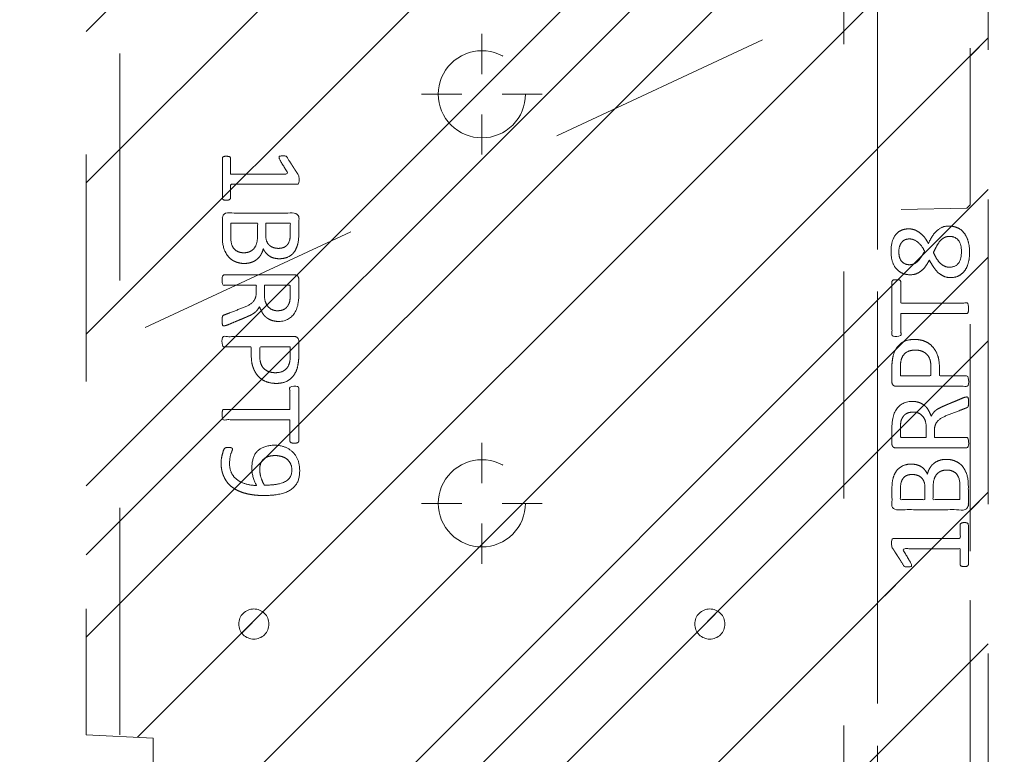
# Model space of a CAD drawing. Header units: inches. Extents: x -471 to -284, y -222 to 20.
# Tile 41 of 54: x -344.21 to -338.43, y -0.77 to 3.54. Entities that reach past the tile are written whole.
import ezdxf

# ---------------------------------------------------------------- set-up
doc = ezdxf.new("R2010")
doc.units = ezdxf.units.IN
doc.header["$LTSCALE"] = 32
doc.header["$MEASUREMENT"] = 0
doc.header["$PDMODE"] = 1
doc.header["$PDSIZE"] = -2
doc.linetypes.add('Dash Style-1', pattern=[0.083328, 0.041656, -0.041672])
for name, color, linetype, lineweight in [('DashLine', 7, 'Dash Style-1', 13), ('DashLineFill', 7, 'Dash Style-1', 13), ('Drawing', 7, 'Continuous', 18), ('Metal-DeskStructure', 7, 'Continuous', 13), ('None', 7, 'Continuous', 18), ('SolidLine', 7, 'Continuous', 15), ('WasteShelf_H', 7, 'Continuous', 18)]:
    doc.layers.add(name, color=color, linetype=linetype, lineweight=lineweight)
pattern_1 = [(45, (0, 0), (-1.613, 1.9357), []), (45, (-1.0608, 1.0608), (-0.472346, 0.41676), [])]

# ---------------------------------------------------------------- blocks, each defined once
blk = doc.blocks.new('Group-56')
at = {"layer": 'DashLine'}
blk.add_line((71.8898, -12.0079), (55.7172, -19.5493), dxfattribs=at)
blk = doc.blocks.new('Group-64')
at = {"layer": 'DashLine'}
for p, q in [((0.0002, 3.8189), (0.0002, 4.0551)), ((-0.1179, 3.7008), (-0.3541, 3.7008)), ((0.1183, 3.7008), (0.3545, 3.7008)), ((0.0002, 3.5827), (0.0002, 3.3465))]:
    blk.add_line(p, q, dxfattribs=at)
at = {"layer": 'DashLine', "flags": 128}
blk.add_lwpolyline([(-0.2557, 3.7008), (-0.2545, 3.7259), (-0.2508, 3.7507), (-0.2447, 3.7751), (-0.2362, 3.7987), (-0.2255, 3.8214), (-0.2126, 3.843), (-0.1976, 3.8631), (-0.1808, 3.8817), (-0.1621, 3.8986), (-0.142, 3.9136), (-0.1204, 3.9265), (-0.0977, 3.9372), (-0.0741, 3.9457), (-0.0497, 3.9518), (-0.0249, 3.9555), (0.0002, 3.9567), (0.0253, 3.9555), (0.0501, 3.9518), (0.0745, 3.9457), (0.0981, 3.9372), (0.1208, 3.9265), (0.1424, 3.9136), (0.1625, 3.8986), (0.1812, 3.8817), (0.198, 3.8631), (0.213, 3.843), (0.2259, 3.8214), (0.2366, 3.7987), (0.2451, 3.7751), (0.2512, 3.7507), (0.2549, 3.7259), (0.2561, 3.7008), (0.2549, 3.6757), (0.2512, 3.6509), (0.2451, 3.6265), (0.2366, 3.6029), (0.2259, 3.5802), (0.213, 3.5586), (0.198, 3.5384), (0.1812, 3.5198), (0.1625, 3.503), (0.1424, 3.488), (0.1208, 3.4751), (0.0981, 3.4644), (0.0745, 3.4559), (0.0501, 3.4498), (0.0253, 3.4461), (0.0002, 3.4449), (-0.0249, 3.4461), (-0.0497, 3.4498), (-0.0741, 3.4559), (-0.0977, 3.4644), (-0.1204, 3.4751), (-0.142, 3.488), (-0.1621, 3.503), (-0.1808, 3.5198), (-0.1976, 3.5384), (-0.2126, 3.5586), (-0.2255, 3.5802), (-0.2362, 3.6029), (-0.2447, 3.6265), (-0.2508, 3.6509), (-0.2545, 3.6757)], close=True, dxfattribs=at)
blk = doc.blocks.new('Group-65')
at = {"layer": 'DashLine'}
for p, q in [((0.0002, 6.2205), (0.0002, 6.4567)), ((-0.1179, 6.1024), (-0.3541, 6.1024)), ((0.1183, 6.1024), (0.3545, 6.1024)), ((0.0002, 5.9843), (0.0002, 5.748))]:
    blk.add_line(p, q, dxfattribs=at)
at = {"layer": 'DashLine', "flags": 128}
blk.add_lwpolyline([(-0.2557, 6.1024), (-0.2545, 6.1274), (-0.2508, 6.1523), (-0.2447, 6.1766), (-0.2362, 6.2003), (-0.2255, 6.223), (-0.2126, 6.2445), (-0.1976, 6.2647), (-0.1808, 6.2833), (-0.1621, 6.3002), (-0.142, 6.3151), (-0.1204, 6.3281), (-0.0977, 6.3388), (-0.0741, 6.3472), (-0.0497, 6.3534), (-0.0249, 6.357), (0.0002, 6.3583), (0.0253, 6.357), (0.0501, 6.3534), (0.0745, 6.3472), (0.0981, 6.3388), (0.1208, 6.3281), (0.1424, 6.3151), (0.1625, 6.3002), (0.1812, 6.2833), (0.198, 6.2647), (0.213, 6.2445), (0.2259, 6.223), (0.2366, 6.2003), (0.2451, 6.1766), (0.2512, 6.1523), (0.2549, 6.1274), (0.2561, 6.1024), (0.2549, 6.0773), (0.2512, 6.0524), (0.2451, 6.0281), (0.2366, 6.0044), (0.2259, 5.9817), (0.213, 5.9602), (0.198, 5.94), (0.1812, 5.9214), (0.1625, 5.9045), (0.1424, 5.8896), (0.1208, 5.8767), (0.0981, 5.8659), (0.0745, 5.8575), (0.0501, 5.8514), (0.0253, 5.8477), (0.0002, 5.8465), (-0.0249, 5.8477), (-0.0497, 5.8514), (-0.0741, 5.8575), (-0.0977, 5.8659), (-0.1204, 5.8767), (-0.142, 5.8896), (-0.1621, 5.9045), (-0.1808, 5.9214), (-0.1976, 5.94), (-0.2126, 5.9602), (-0.2255, 5.9817), (-0.2362, 6.0044), (-0.2447, 6.0281), (-0.2508, 6.0524), (-0.2545, 6.0773)], close=True, dxfattribs=at)
blk = doc.blocks.new('Group-67')
at = {"layer": 'SolidLine', "color": 7}
for points, knots in [([(1.2823, 6.0565), (1.3118, 6.0565), (1.3709, 6.0491), (1.4262, 6.0325), (1.4742, 6.0048), (1.5093, 5.9623), (1.5314, 5.9033), (1.5314, 5.8498), (1.5259, 5.8221), (1.5176, 5.7889), (1.5093, 5.7778), (1.4982, 5.7741), (1.4816, 5.7741), (1.4724, 5.776), (1.4668, 5.7778), (1.465, 5.7815), (1.465, 5.7889), (1.4705, 5.8018), (1.4779, 5.8239), (1.4816, 5.8516), (1.4816, 5.9033), (1.4558, 5.9513), (1.4133, 5.9808), (1.3561, 5.9974), (1.3229, 5.9974), (1.334, 5.979), (1.3506, 5.9273), (1.3506, 5.8572), (1.3303, 5.8055), (1.2952, 5.776), (1.2472, 5.7612), (1.1882, 5.7612), (1.1347, 5.7796), (1.0941, 5.8166), (1.0701, 5.8719), (1.0701, 5.9402), (1.083, 5.9826), (1.1107, 6.0159), (1.1476, 6.038), (1.1956, 6.0509), (1.2509, 6.0565), (1.2823, 6.0565)], [0, 0, 0, 0.054342, 0.108683, 0.163025, 0.217366, 0.271708, 0.32605, 0.346749, 0.367448, 0.408846, 0.429545, 0.450244, 0.466803, 0.483362, 0.499922, 0.516481, 0.53304, 0.549599, 0.566158, 0.582718, 0.612524, 0.642331, 0.672137, 0.701944, 0.701944, 0.721255, 0.740567, 0.762023, 0.78348, 0.804937, 0.826394, 0.847851, 0.869308, 0.890765, 0.912222, 0.926851, 0.941481, 0.956111, 0.970741, 0.98537, 1, 1, 1]), ([(1.2768, 5.9956), (1.2325, 5.9956), (1.1411, 5.979), (1.1162, 5.9291), (1.1162, 5.8848), (1.1328, 5.8516), (1.1605, 5.8313), (1.1956, 5.8221), (1.2343, 5.8221), (1.2675, 5.8313), (1.2915, 5.8498), (1.3044, 5.8811), (1.3044, 5.931), (1.2878, 5.979), (1.2768, 5.9956)], [0, 0, 0, 0.066007, 0.19802, 0.264026, 0.330033, 0.39604, 0.462046, 0.528053, 0.60066, 0.673267, 0.745875, 0.818482, 0.909241, 1, 1, 1]), ([(1.1014, 5.7482), (1.1074, 5.7482), (1.118, 5.7482), (1.1236, 5.7445), (1.1273, 5.739), (1.1273, 5.6744), (1.1273, 5.6116), (1.3211, 5.6116), (1.5185, 5.6116), (1.5222, 5.608), (1.5241, 5.6006), (1.5259, 5.5895), (1.5259, 5.5729), (1.5241, 5.5618), (1.5222, 5.5544), (1.5185, 5.5507), (1.3211, 5.5507), (1.1273, 5.5507), (1.1273, 5.488), (1.1273, 5.4234), (1.1236, 5.4179), (1.118, 5.416), (1.1088, 5.4142), (1.0959, 5.4142), (1.0848, 5.416), (1.0793, 5.4179), (1.0756, 5.4234), (1.0756, 5.5812), (1.0756, 5.739), (1.0793, 5.7445), (1.0848, 5.7482), (1.0959, 5.7482), (1.1014, 5.7482)], [0, 0, 0, 0.003046, 0.005389, 0.007733, 0.010076, 0.089744, 0.089744, 0.335779, 0.340465, 0.345152, 0.349838, 0.354524, 0.360382, 0.36624, 0.372099, 0.377957, 0.6855, 0.6855, 0.785085, 0.788014, 0.790943, 0.793872, 0.796801, 0.798998, 0.801195, 0.803391, 0.805588, 0.991213, 0.99341, 0.995606, 0.997803, 1, 1, 1]), ([(1.2066, 5.3983), (1.2417, 5.3983), (1.2952, 5.3761), (1.3321, 5.3355), (1.3543, 5.2765), (1.3543, 5.2091), (1.3543, 5.1842), (1.4345, 5.1842), (1.5185, 5.1842), (1.5222, 5.1805), (1.5241, 5.1731), (1.5259, 5.162), (1.5259, 5.1454), (1.5241, 5.1344), (1.5222, 5.127), (1.5185, 5.1233), (1.3081, 5.1233), (1.0885, 5.1233), (1.0756, 5.1381), (1.0756, 5.1953), (1.0756, 5.258), (1.0793, 5.2839), (1.0867, 5.3208), (1.1088, 5.3577), (1.1402, 5.3854), (1.1826, 5.3983), (1.2066, 5.3983)], [0, 0, 0, 0.066268, 0.132535, 0.198803, 0.26507, 0.303966, 0.303966, 0.429297, 0.43506, 0.440822, 0.446584, 0.452347, 0.456957, 0.461567, 0.466177, 0.470786, 0.728938, 0.745073, 0.761208, 0.845107, 0.870922, 0.896738, 0.922553, 0.948369, 0.974184, 1, 1, 1]), ([(1.2122, 5.3355), (1.1845, 5.3355), (1.1476, 5.3152), (1.131, 5.2857), (1.1254, 5.2543), (1.1254, 5.211), (1.1254, 5.1842), (1.2149, 5.1842), (1.3044, 5.1842), (1.3044, 5.211), (1.3044, 5.2635), (1.2915, 5.3005), (1.2657, 5.3244), (1.2325, 5.3355), (1.2122, 5.3355)], [0, 0, 0, 0.053098, 0.106195, 0.159293, 0.212391, 0.297937, 0.297937, 0.584068, 0.584068, 0.669615, 0.752211, 0.834807, 0.917404, 1, 1, 1]), ([(1.5148, 5.0603), (1.5185, 5.0603), (1.5222, 5.0584), (1.5241, 5.0511), (1.5259, 5.0381), (1.5259, 5.0197), (1.5241, 5.0086), (1.5222, 5.0012), (1.5167, 4.9975), (1.5111, 4.9957), (1.4585, 4.9754), (1.4059, 4.9551), (1.3875, 4.9477), (1.358, 4.9329), (1.3358, 4.9108), (1.3247, 4.8813), (1.3247, 4.8416), (1.3247, 4.8222), (1.4198, 4.8222), (1.5185, 4.8222), (1.5222, 4.8185), (1.5241, 4.8111), (1.5259, 4.8001), (1.5259, 4.7835), (1.5241, 4.7724), (1.5222, 4.765), (1.5185, 4.7613), (1.3072, 4.7613), (1.0867, 4.7613), (1.0756, 4.7761), (1.0756, 4.8314), (1.0756, 4.896), (1.0774, 4.9182), (1.0793, 4.9274), (1.083, 4.9532), (1.1033, 4.9938), (1.1328, 5.0197), (1.1716, 5.0344), (1.2159, 5.0344), (1.2528, 5.0215), (1.2805, 4.9994), (1.2989, 4.9662), (1.3063, 4.9477), (1.3118, 4.9588), (1.3266, 4.9772), (1.3469, 4.992), (1.3746, 5.0049), (1.3912, 5.0123), (1.4401, 5.0326), (1.489, 5.0529), (1.5019, 5.0584), (1.513, 5.0603), (1.5148, 5.0603)], [0, 0, 0, 0.004018, 0.008035, 0.012053, 0.01607, 0.020088, 0.024105, 0.028123, 0.03214, 0.03214, 0.070951, 0.070951, 0.084634, 0.098317, 0.112001, 0.125684, 0.138745, 0.138745, 0.202807, 0.205295, 0.207782, 0.21027, 0.212758, 0.214748, 0.216739, 0.218729, 0.220719, 0.332671, 0.339637, 0.346603, 0.391882, 0.407555, 0.423229, 0.423229, 0.466696, 0.510164, 0.553631, 0.597099, 0.640566, 0.684033, 0.727501, 0.770968, 0.770968, 0.798042, 0.825115, 0.852188, 0.879262, 0.879262, 0.958132, 0.958132, 0.979066, 1, 1, 1]), ([(1.2011, 4.9717), (1.1734, 4.9717), (1.1383, 4.9477), (1.1291, 4.92), (1.1273, 4.9108), (1.1254, 4.8887), (1.1254, 4.8471), (1.1254, 4.8222), (1.2011, 4.8222), (1.2768, 4.8222), (1.2768, 4.8508), (1.2768, 4.9034), (1.2657, 4.9366), (1.2435, 4.9606), (1.2159, 4.9717), (1.2011, 4.9717)], [0, 0, 0, 0.142515, 0.285031, 0.285031, 0.330993, 0.376955, 0.445899, 0.445899, 0.655281, 0.655281, 0.734439, 0.800829, 0.867219, 0.93361, 1, 1, 1]), ([(1.3949, 4.694), (1.417, 4.694), (1.4521, 4.6829), (1.4816, 4.6644), (1.5019, 4.6367), (1.5241, 4.5869), (1.5241, 4.4799), (1.5241, 4.4134), (1.513, 4.3987), (1.2998, 4.3987), (1.0867, 4.3987), (1.0756, 4.4134), (1.0756, 4.4716), (1.0756, 4.5629), (1.0922, 4.6146), (1.1199, 4.6478), (1.1623, 4.6663), (1.2048, 4.6663), (1.2343, 4.6589), (1.2583, 4.6441), (1.2786, 4.6201), (1.2841, 4.6072), (1.2878, 4.6257), (1.3063, 4.6571), (1.334, 4.681), (1.3727, 4.694), (1.3949, 4.694)], [0, 0, 0, 0.031455, 0.06291, 0.094366, 0.125821, 0.188731, 0.266159, 0.275837, 0.285516, 0.435531, 0.44521, 0.454888, 0.521427, 0.574659, 0.627891, 0.681123, 0.734355, 0.762747, 0.791139, 0.819531, 0.847924, 0.847924, 0.885943, 0.923962, 0.961981, 1, 1, 1]), ([(1.3986, 4.6312), (1.3783, 4.6312), (1.3487, 4.6183), (1.3284, 4.5943), (1.3174, 4.5574), (1.3174, 4.4937), (1.3174, 4.4577), (1.3958, 4.4577), (1.4742, 4.4577), (1.4742, 4.5011), (1.4742, 4.5851), (1.4465, 4.6183), (1.417, 4.6312), (1.3986, 4.6312)], [0, 0, 0, 0.079156, 0.158312, 0.237468, 0.316624, 0.419526, 0.419526, 0.643799, 0.643799, 0.767809, 0.883905, 0.941952, 1, 1, 1]), ([(1.1956, 4.6054), (1.1789, 4.6054), (1.1531, 4.5961), (1.1347, 4.5758), (1.1254, 4.5445), (1.1254, 4.4891), (1.1254, 4.4577), (1.1974, 4.4577), (1.2694, 4.4577), (1.2694, 4.4919), (1.2694, 4.5482), (1.2583, 4.5777), (1.238, 4.5961), (1.2103, 4.6054), (1.1956, 4.6054)], [0, 0, 0, 0.074499, 0.148998, 0.223496, 0.297995, 0.395417, 0.395417, 0.61891, 0.61891, 0.724928, 0.793696, 0.862464, 0.931232, 1, 1, 1]), ([(1.5001, 4.3229), (1.5074, 4.3229), (1.5213, 4.3201), (1.5241, 4.3118), (1.5241, 4.1927), (1.5241, 4.0737), (1.5222, 4.07), (1.5167, 4.0663), (1.5074, 4.0645), (1.4945, 4.0645), (1.4853, 4.0663), (1.4798, 4.0682), (1.4761, 4.0737), (1.4761, 4.1226), (1.4761, 4.1697), (1.3063, 4.1697), (1.1365, 4.1697), (1.1623, 4.1263), (1.1882, 4.0829), (1.19, 4.0774), (1.1919, 4.0682), (1.1882, 4.0645), (1.1771, 4.0626), (1.1646, 4.0626), (1.155, 4.0626), (1.1494, 4.0645), (1.1457, 4.0682), (1.1439, 4.0719), (1.1107, 4.1235), (1.0774, 4.1752), (1.0756, 4.1771), (1.0756, 4.1807), (1.0738, 4.1863), (1.0738, 4.2034), (1.0738, 4.2214), (1.0774, 4.2269), (1.0811, 4.2287), (1.2795, 4.2287), (1.4761, 4.2287), (1.4761, 4.2693), (1.4761, 4.3136), (1.4798, 4.3173), (1.4853, 4.321), (1.4945, 4.3229), (1.5001, 4.3229)], [0, 0, 0, 0.00261, 0.007831, 0.010441, 0.176195, 0.178805, 0.181415, 0.184026, 0.186636, 0.188594, 0.190551, 0.192509, 0.194467, 0.244389, 0.244389, 0.424498, 0.424498, 0.47805, 0.47805, 0.484241, 0.490432, 0.496622, 0.502813, 0.507071, 0.510941, 0.514811, 0.518682, 0.518682, 0.576295, 0.576295, 0.578743, 0.58119, 0.583638, 0.590247, 0.593184, 0.596122, 0.599059, 0.911881, 0.911881, 0.976501, 0.982376, 0.988251, 0.994125, 1, 1, 1])]:
    blk.add_open_spline(points, degree=2, knots=knots, dxfattribs=at)
blk = doc.blocks.new('1BRPT9-Bracket (2D)')
at = {"layer": 'DashLineFill', "linetype": 'Continuous', "lineweight": 13}
h = blk.add_hatch(dxfattribs=at)
h.set_pattern_fill('Steel', color=253, style=0, pattern_type=2)
h.set_pattern_definition(pattern_1)
edge = h.paths.add_edge_path()
edge.add_arc((1.6779, -8.4882), 0.252, 270, 360)
edge.add_line((1.9299, -8.4882), (1.9299, -7.4803))
edge.add_line((1.9299, -7.4803), (2.3236, -7.4803))
edge.add_line((2.3236, -7.4803), (2.3236, 7.4611))
edge.add_line((2.3236, 7.4611), (1.9299, 7.4803))
edge.add_line((1.9299, 7.4803), (1.9299, 8.4882))
edge.add_arc((1.6779, 8.4882), 0.252, 360, 450)
edge.add_line((1.6779, 8.7402), (-2.3221, 8.7402))
edge.add_line((-2.3221, 8.7402), (-2.3221, -8.7402))
edge.add_line((-2.3221, -8.7402), (1.6779, -8.7402))
h = blk.add_hatch(dxfattribs=at)
h.set_pattern_fill('Steel', color=253, style=0, pattern_type=2)
h.set_pattern_definition(pattern_1)
h.paths.add_polyline_path([(-1.3378, 6.8996), (-1.3291, 6.8992), (-1.3205, 6.8979), (-1.3121, 6.8958), (-1.3039, 6.8929), (-1.2961, 6.8891), (-1.2886, 6.8847), (-1.2816, 6.8795), (-1.2752, 6.8737), (-1.2693, 6.8672), (-1.2642, 6.8602), (-1.2597, 6.8528), (-1.256, 6.8449), (-1.253, 6.8367), (-1.2509, 6.8283), (-1.2497, 6.8197), (-1.2492, 6.811), (-1.2497, 6.8023), (-1.2509, 6.7937), (-1.253, 6.7853), (-1.256, 6.7771), (-1.2597, 6.7693), (-1.2642, 6.7618), (-1.2693, 6.7548), (-1.2752, 6.7484), (-1.2816, 6.7425), (-1.2886, 6.7374), (-1.2961, 6.7329), (-1.3039, 6.7292), (-1.3121, 6.7263), (-1.3205, 6.7241), (-1.3291, 6.7229), (-1.3378, 6.7224), (-1.3465, 6.7229), (-1.3551, 6.7241), (-1.3635, 6.7263), (-1.3717, 6.7292), (-1.3796, 6.7329), (-1.387, 6.7374), (-1.394, 6.7425), (-1.4005, 6.7484), (-1.4063, 6.7548), (-1.4115, 6.7618), (-1.4159, 6.7693), (-1.4197, 6.7771), (-1.4226, 6.7853), (-1.4247, 6.7937), (-1.426, 6.8023), (-1.4264, 6.811), (-1.426, 6.8197), (-1.4247, 6.8283), (-1.4226, 6.8367), (-1.4197, 6.8449), (-1.4159, 6.8528), (-1.4115, 6.8602), (-1.4063, 6.8672), (-1.4005, 6.8737), (-1.394, 6.8795), (-1.387, 6.8847), (-1.3796, 6.8891), (-1.3717, 6.8929), (-1.3635, 6.8958), (-1.3551, 6.8979), (-1.3465, 6.8992)])
h = blk.add_hatch(dxfattribs=at)
h.set_pattern_fill('Steel', color=253, style=0, pattern_type=2)
h.set_pattern_definition(pattern_1)
h.paths.add_polyline_path([(1.3393, 6.8996), (1.348, 6.8992), (1.3566, 6.8979), (1.3651, 6.8958), (1.3732, 6.8929), (1.3811, 6.8891), (1.3886, 6.8847), (1.3955, 6.8795), (1.402, 6.8737), (1.4078, 6.8672), (1.413, 6.8602), (1.4175, 6.8528), (1.4212, 6.8449), (1.4241, 6.8367), (1.4262, 6.8283), (1.4275, 6.8197), (1.4279, 6.811), (1.4275, 6.8023), (1.4262, 6.7937), (1.4241, 6.7853), (1.4212, 6.7771), (1.4175, 6.7693), (1.413, 6.7618), (1.4078, 6.7548), (1.402, 6.7484), (1.3955, 6.7425), (1.3886, 6.7374), (1.3811, 6.7329), (1.3732, 6.7292), (1.3651, 6.7263), (1.3566, 6.7241), (1.348, 6.7229), (1.3393, 6.7224), (1.3307, 6.7229), (1.3221, 6.7241), (1.3136, 6.7263), (1.3054, 6.7292), (1.2976, 6.7329), (1.2901, 6.7374), (1.2832, 6.7425), (1.2767, 6.7484), (1.2709, 6.7548), (1.2657, 6.7618), (1.2612, 6.7693), (1.2575, 6.7771), (1.2546, 6.7853), (1.2525, 6.7937), (1.2512, 6.8023), (1.2508, 6.811), (1.2512, 6.8197), (1.2525, 6.8283), (1.2546, 6.8367), (1.2575, 6.8449), (1.2612, 6.8528), (1.2657, 6.8602), (1.2709, 6.8672), (1.2767, 6.8737), (1.2832, 6.8795), (1.2901, 6.8847), (1.2976, 6.8891), (1.3054, 6.8929), (1.3136, 6.8958), (1.3221, 6.8979), (1.3307, 6.8992)])
at = {"layer": 'DashLineFill'}
for p, q in [((-2.1252, 8.7402), (-2.1252, -8.7402)), ((2.1268, 7.4611), (2.1268, -7.4803))]:
    blk.add_line(p, q, dxfattribs=at)
at = {"layer": 'DashLineFill', "flags": 128}
blk.add_lwpolyline([(1.6779, -8.7402, 0.414214), (1.9299, -8.4882), (1.9299, -7.4803), (2.3236, -7.4803), (2.3236, 7.4611), (1.9299, 7.4803), (1.9299, 8.4882, 0.414214), (1.6779, 8.7402), (-2.3221, 8.7402), (-2.3221, -8.7402)], format="xyb", close=True, dxfattribs=at)
for points in [[(-1.3378, 6.8996), (-1.3291, 6.8992), (-1.3205, 6.8979), (-1.3121, 6.8958), (-1.3039, 6.8929), (-1.2961, 6.8891), (-1.2886, 6.8847), (-1.2816, 6.8795), (-1.2752, 6.8737), (-1.2693, 6.8672), (-1.2642, 6.8602), (-1.2597, 6.8528), (-1.256, 6.8449), (-1.253, 6.8367), (-1.2509, 6.8283), (-1.2497, 6.8197), (-1.2492, 6.811), (-1.2497, 6.8023), (-1.2509, 6.7937), (-1.253, 6.7853), (-1.256, 6.7771), (-1.2597, 6.7693), (-1.2642, 6.7618), (-1.2693, 6.7548), (-1.2752, 6.7484), (-1.2816, 6.7425), (-1.2886, 6.7374), (-1.2961, 6.7329), (-1.3039, 6.7292), (-1.3121, 6.7263), (-1.3205, 6.7241), (-1.3291, 6.7229), (-1.3378, 6.7224), (-1.3465, 6.7229), (-1.3551, 6.7241), (-1.3635, 6.7263), (-1.3717, 6.7292), (-1.3796, 6.7329), (-1.387, 6.7374), (-1.394, 6.7425), (-1.4005, 6.7484), (-1.4063, 6.7548), (-1.4115, 6.7618), (-1.4159, 6.7693), (-1.4197, 6.7771), (-1.4226, 6.7853), (-1.4247, 6.7937), (-1.426, 6.8023), (-1.4264, 6.811), (-1.426, 6.8197), (-1.4247, 6.8283), (-1.4226, 6.8367), (-1.4197, 6.8449), (-1.4159, 6.8528), (-1.4115, 6.8602), (-1.4063, 6.8672), (-1.4005, 6.8737), (-1.394, 6.8795), (-1.387, 6.8847), (-1.3796, 6.8891), (-1.3717, 6.8929), (-1.3635, 6.8958), (-1.3551, 6.8979), (-1.3465, 6.8992)], [(1.3393, 6.8996), (1.348, 6.8992), (1.3566, 6.8979), (1.3651, 6.8958), (1.3732, 6.8929), (1.3811, 6.8891), (1.3886, 6.8847), (1.3955, 6.8795), (1.402, 6.8737), (1.4078, 6.8672), (1.413, 6.8602), (1.4175, 6.8528), (1.4212, 6.8449), (1.4241, 6.8367), (1.4262, 6.8283), (1.4275, 6.8197), (1.4279, 6.811), (1.4275, 6.8023), (1.4262, 6.7937), (1.4241, 6.7853), (1.4212, 6.7771), (1.4175, 6.7693), (1.413, 6.7618), (1.4078, 6.7548), (1.402, 6.7484), (1.3955, 6.7425), (1.3886, 6.7374), (1.3811, 6.7329), (1.3732, 6.7292), (1.3651, 6.7263), (1.3566, 6.7241), (1.348, 6.7229), (1.3393, 6.7224), (1.3307, 6.7229), (1.3221, 6.7241), (1.3136, 6.7263), (1.3054, 6.7292), (1.2976, 6.7329), (1.2901, 6.7374), (1.2832, 6.7425), (1.2767, 6.7484), (1.2709, 6.7548), (1.2657, 6.7618), (1.2612, 6.7693), (1.2575, 6.7771), (1.2546, 6.7853), (1.2525, 6.7937), (1.2512, 6.8023), (1.2508, 6.811), (1.2512, 6.8197), (1.2525, 6.8283), (1.2546, 6.8367), (1.2575, 6.8449), (1.2612, 6.8528), (1.2657, 6.8602), (1.2709, 6.8672), (1.2767, 6.8737), (1.2832, 6.8795), (1.2901, 6.8847), (1.2976, 6.8891), (1.3054, 6.8929), (1.3136, 6.8958), (1.3221, 6.8979), (1.3307, 6.8992)]]:
    blk.add_lwpolyline(points, close=True, dxfattribs=at)
at = {"layer": 'DashLineFill', "linetype": 'Continuous', "lineweight": 5}
for p in [(0.0002, 6.1024), (0.0002, 3.7008)]:
    blk.add_point(p, dxfattribs=at)
at = {"layer": 'Metal-DeskStructure', "color": 7}
for name in ['Group-65', 'Group-64']:
    blk.add_blockref(name, (0, 0), dxfattribs=at)
at = {"layer": 'SolidLine', "color": 7}
blk.add_blockref('Group-67', (0, 0), dxfattribs=at)
blk = doc.blocks.new('Group-75')
at = {"layer": 'WasteShelf_H', "color": 7}
for points, knots in [([(-2.8316, 6.2154), (-2.839, 6.2154), (-2.8528, 6.2182), (-2.8556, 6.2265), (-2.8556, 6.3455), (-2.8556, 6.4645), (-2.8537, 6.4682), (-2.8482, 6.4719), (-2.839, 6.4738), (-2.826, 6.4738), (-2.8168, 6.4719), (-2.8113, 6.4701), (-2.8076, 6.4645), (-2.8076, 6.4156), (-2.8076, 6.3686), (-2.6378, 6.3686), (-2.468, 6.3686), (-2.4938, 6.4119), (-2.5197, 6.4553), (-2.5215, 6.4609), (-2.5234, 6.4701), (-2.5197, 6.4738), (-2.5086, 6.4756), (-2.4962, 6.4756), (-2.4865, 6.4756), (-2.4809, 6.4738), (-2.4772, 6.4701), (-2.4754, 6.4664), (-2.4422, 6.4147), (-2.409, 6.363), (-2.4071, 6.3612), (-2.4071, 6.3575), (-2.4053, 6.352), (-2.4053, 6.3349), (-2.4053, 6.3169), (-2.409, 6.3114), (-2.4126, 6.3095), (-2.611, 6.3095), (-2.8076, 6.3095), (-2.8076, 6.2689), (-2.8076, 6.2246), (-2.8113, 6.2209), (-2.8168, 6.2173), (-2.826, 6.2154), (-2.8316, 6.2154)], [0, 0, 0, 0.00261, 0.007831, 0.010441, 0.176195, 0.178805, 0.181415, 0.184026, 0.186636, 0.188594, 0.190551, 0.192509, 0.194467, 0.244389, 0.244389, 0.424498, 0.424498, 0.47805, 0.47805, 0.484241, 0.490432, 0.496622, 0.502813, 0.507071, 0.510941, 0.514811, 0.518682, 0.518682, 0.576295, 0.576295, 0.578743, 0.58119, 0.583638, 0.590247, 0.593184, 0.596122, 0.599059, 0.911881, 0.911881, 0.976501, 0.982376, 0.988251, 0.994125, 1, 1, 1]), ([(-2.7264, 5.8443), (-2.7485, 5.8443), (-2.7836, 5.8554), (-2.8131, 5.8738), (-2.8334, 5.9015), (-2.8556, 5.9513), (-2.8556, 6.0584), (-2.8556, 6.1248), (-2.8445, 6.1396), (-2.6313, 6.1396), (-2.4182, 6.1396), (-2.4071, 6.1248), (-2.4071, 6.0667), (-2.4071, 5.9753), (-2.4237, 5.9237), (-2.4514, 5.8904), (-2.4938, 5.872), (-2.5363, 5.872), (-2.5658, 5.8794), (-2.5898, 5.8941), (-2.6101, 5.9181), (-2.6157, 5.931), (-2.6193, 5.9126), (-2.6378, 5.8812), (-2.6655, 5.8572), (-2.7042, 5.8443), (-2.7264, 5.8443)], [0, 0, 0, 0.031455, 0.06291, 0.094366, 0.125821, 0.188731, 0.266159, 0.275837, 0.285516, 0.435531, 0.44521, 0.454888, 0.521427, 0.574659, 0.627891, 0.681123, 0.734355, 0.762747, 0.791139, 0.819531, 0.847924, 0.847924, 0.885943, 0.923962, 0.961981, 1, 1, 1]), ([(-2.7301, 5.907), (-2.7098, 5.907), (-2.6802, 5.92), (-2.6599, 5.944), (-2.6489, 5.9809), (-2.6489, 6.0445), (-2.6489, 6.0805), (-2.7273, 6.0805), (-2.8057, 6.0805), (-2.8057, 6.0371), (-2.8057, 5.9532), (-2.7781, 5.92), (-2.7485, 5.907), (-2.7301, 5.907)], [0, 0, 0, 0.079156, 0.158312, 0.237468, 0.316624, 0.419526, 0.419526, 0.643799, 0.643799, 0.767809, 0.883905, 0.941952, 1, 1, 1]), ([(-2.5271, 5.9329), (-2.5105, 5.9329), (-2.4846, 5.9421), (-2.4662, 5.9624), (-2.4569, 5.9938), (-2.4569, 6.0491), (-2.4569, 6.0805), (-2.5289, 6.0805), (-2.6009, 6.0805), (-2.6009, 6.0464), (-2.6009, 5.9901), (-2.5898, 5.9606), (-2.5695, 5.9421), (-2.5418, 5.9329), (-2.5271, 5.9329)], [0, 0, 0, 0.074499, 0.148998, 0.223496, 0.297995, 0.395417, 0.395417, 0.61891, 0.61891, 0.724928, 0.793696, 0.862464, 0.931232, 1, 1, 1]), ([(-2.8463, 5.478), (-2.85, 5.478), (-2.8537, 5.4798), (-2.8556, 5.4872), (-2.8574, 5.5001), (-2.8574, 5.5186), (-2.8556, 5.5296), (-2.8537, 5.537), (-2.8482, 5.5407), (-2.8426, 5.5426), (-2.79, 5.5629), (-2.7375, 5.5832), (-2.719, 5.5906), (-2.6895, 5.6053), (-2.6673, 5.6275), (-2.6563, 5.657), (-2.6563, 5.6967), (-2.6563, 5.716), (-2.7513, 5.716), (-2.85, 5.716), (-2.8537, 5.7197), (-2.8556, 5.7271), (-2.8574, 5.7382), (-2.8574, 5.7548), (-2.8556, 5.7659), (-2.8537, 5.7733), (-2.85, 5.7769), (-2.6387, 5.7769), (-2.4182, 5.7769), (-2.4071, 5.7622), (-2.4071, 5.7068), (-2.4071, 5.6422), (-2.409, 5.6201), (-2.4108, 5.6108), (-2.4145, 5.585), (-2.4348, 5.5444), (-2.4643, 5.5186), (-2.5031, 5.5038), (-2.5474, 5.5038), (-2.5843, 5.5167), (-2.612, 5.5389), (-2.6304, 5.5721), (-2.6378, 5.5906), (-2.6433, 5.5795), (-2.6581, 5.561), (-2.6784, 5.5463), (-2.7061, 5.5333), (-2.7227, 5.526), (-2.7716, 5.5057), (-2.8205, 5.4854), (-2.8334, 5.4798), (-2.8445, 5.478), (-2.8463, 5.478)], [0, 0, 0, 0.004018, 0.008035, 0.012053, 0.01607, 0.020088, 0.024105, 0.028123, 0.03214, 0.03214, 0.070951, 0.070951, 0.084634, 0.098317, 0.112001, 0.125684, 0.138745, 0.138745, 0.202807, 0.205295, 0.207782, 0.21027, 0.212758, 0.214748, 0.216739, 0.218729, 0.220719, 0.332671, 0.339637, 0.346603, 0.391882, 0.407555, 0.423229, 0.423229, 0.466696, 0.510164, 0.553631, 0.597099, 0.640566, 0.684033, 0.727501, 0.770968, 0.770968, 0.798042, 0.825115, 0.852188, 0.879262, 0.879262, 0.958132, 0.958132, 0.979066, 1, 1, 1]), ([(-2.5326, 5.5666), (-2.5049, 5.5666), (-2.4699, 5.5906), (-2.4606, 5.6182), (-2.4588, 5.6275), (-2.4569, 5.6496), (-2.4569, 5.6911), (-2.4569, 5.716), (-2.5326, 5.716), (-2.6083, 5.716), (-2.6083, 5.6874), (-2.6083, 5.6348), (-2.5972, 5.6016), (-2.5751, 5.5776), (-2.5474, 5.5666), (-2.5326, 5.5666)], [0, 0, 0, 0.142515, 0.285031, 0.285031, 0.330993, 0.376955, 0.445899, 0.445899, 0.655281, 0.655281, 0.734439, 0.800829, 0.867219, 0.93361, 1, 1, 1]), ([(-2.5381, 5.14), (-2.5732, 5.14), (-2.6267, 5.1621), (-2.6636, 5.2027), (-2.6858, 5.2618), (-2.6858, 5.3291), (-2.6858, 5.3541), (-2.7661, 5.3541), (-2.85, 5.3541), (-2.8537, 5.3578), (-2.8556, 5.3651), (-2.8574, 5.3762), (-2.8574, 5.3928), (-2.8556, 5.4039), (-2.8537, 5.4113), (-2.85, 5.415), (-2.6396, 5.415), (-2.42, 5.415), (-2.4071, 5.4002), (-2.4071, 5.343), (-2.4071, 5.2802), (-2.4108, 5.2544), (-2.4182, 5.2175), (-2.4403, 5.1806), (-2.4717, 5.1529), (-2.5141, 5.14), (-2.5381, 5.14)], [0, 0, 0, 0.066268, 0.132535, 0.198803, 0.26507, 0.303966, 0.303966, 0.429297, 0.43506, 0.440822, 0.446584, 0.452347, 0.456957, 0.461567, 0.466177, 0.470786, 0.728938, 0.745073, 0.761208, 0.845107, 0.870922, 0.896738, 0.922553, 0.948369, 0.974184, 1, 1, 1]), ([(-2.5437, 5.2027), (-2.516, 5.2027), (-2.4791, 5.223), (-2.4625, 5.2526), (-2.4569, 5.2839), (-2.4569, 5.3273), (-2.4569, 5.3541), (-2.5464, 5.3541), (-2.6359, 5.3541), (-2.6359, 5.3273), (-2.6359, 5.2747), (-2.623, 5.2378), (-2.5972, 5.2138), (-2.564, 5.2027), (-2.5437, 5.2027)], [0, 0, 0, 0.053098, 0.106195, 0.159293, 0.212391, 0.297937, 0.297937, 0.584068, 0.584068, 0.669615, 0.752211, 0.834807, 0.917404, 1, 1, 1]), ([(-2.4329, 4.7901), (-2.4389, 4.7901), (-2.4496, 4.7901), (-2.4551, 4.7937), (-2.4588, 4.7993), (-2.4588, 4.8639), (-2.4588, 4.9266), (-2.6526, 4.9266), (-2.85, 4.9266), (-2.8537, 4.9303), (-2.8556, 4.9377), (-2.8574, 4.9488), (-2.8574, 4.9654), (-2.8556, 4.9764), (-2.8537, 4.9838), (-2.85, 4.9875), (-2.6526, 4.9875), (-2.4588, 4.9875), (-2.4588, 5.0503), (-2.4588, 5.1149), (-2.4551, 5.1204), (-2.4496, 5.1222), (-2.4403, 5.1241), (-2.4274, 5.1241), (-2.4163, 5.1222), (-2.4108, 5.1204), (-2.4071, 5.1149), (-2.4071, 4.9571), (-2.4071, 4.7993), (-2.4108, 4.7937), (-2.4163, 4.7901), (-2.4274, 4.7901), (-2.4329, 4.7901)], [0, 0, 0, 0.003046, 0.005389, 0.007733, 0.010076, 0.089744, 0.089744, 0.335779, 0.340465, 0.345152, 0.349838, 0.354524, 0.360382, 0.36624, 0.372099, 0.377957, 0.6855, 0.6855, 0.785085, 0.788014, 0.790943, 0.793872, 0.796801, 0.798998, 0.801195, 0.803391, 0.805588, 0.991213, 0.99341, 0.995606, 0.997803, 1, 1, 1]), ([(-2.7411, 4.4744), (-2.7688, 4.4744), (-2.815, 4.4947), (-2.8463, 4.5353), (-2.8629, 4.5925), (-2.8629, 4.6626), (-2.8482, 4.718), (-2.8187, 4.7568), (-2.7781, 4.7771), (-2.7301, 4.7771), (-2.695, 4.7623), (-2.6655, 4.7365), (-2.6396, 4.6977), (-2.6267, 4.6737), (-2.6157, 4.6959), (-2.5917, 4.7272), (-2.564, 4.7494), (-2.5326, 4.7605), (-2.4902, 4.7605), (-2.4496, 4.7438), (-2.4182, 4.7088), (-2.4016, 4.6571), (-2.4016, 4.587), (-2.4182, 4.5372), (-2.4459, 4.5058), (-2.4828, 4.491), (-2.5234, 4.491), (-2.5547, 4.5021), (-2.5843, 4.5242), (-2.6101, 4.5556), (-2.6212, 4.5778), (-2.6544, 4.5002), (-2.7208, 4.4744), (-2.7411, 4.4744)], [0, 0, 0, 0.040945, 0.08189, 0.122836, 0.163781, 0.200632, 0.237482, 0.274333, 0.311184, 0.338205, 0.365227, 0.392248, 0.419269, 0.419269, 0.443822, 0.468375, 0.492928, 0.51748, 0.549396, 0.581313, 0.613229, 0.645145, 0.677061, 0.708977, 0.740893, 0.772809, 0.799408, 0.826007, 0.852606, 0.879205, 0.879205, 0.969801, 1, 1, 1]), ([(-2.7467, 4.5353), (-2.7301, 4.5353), (-2.7042, 4.5464), (-2.6821, 4.5704), (-2.6618, 4.6054), (-2.6507, 4.6294), (-2.6599, 4.6516), (-2.6821, 4.6848), (-2.7042, 4.7051), (-2.7301, 4.7162), (-2.815, 4.7162), (-2.815, 4.5796), (-2.7781, 4.5353), (-2.7467, 4.5353)], [0, 0, 0, 0.062166, 0.124332, 0.186498, 0.248664, 0.248664, 0.305108, 0.361552, 0.417996, 0.474441, 0.742583, 0.871292, 1, 1, 1]), ([(-2.5105, 4.5501), (-2.4957, 4.5501), (-2.4735, 4.5593), (-2.4569, 4.5796), (-2.4477, 4.6073), (-2.4477, 4.6626), (-2.4809, 4.7014), (-2.5252, 4.7014), (-2.5474, 4.6922), (-2.5677, 4.6719), (-2.588, 4.6423), (-2.599, 4.622), (-2.5806, 4.587), (-2.5363, 4.5501), (-2.5105, 4.5501)], [0, 0, 0, 0.064819, 0.129638, 0.194457, 0.259276, 0.388914, 0.518552, 0.583375, 0.648198, 0.71302, 0.777843, 0.777843, 0.888922, 1, 1, 1])]:
    blk.add_open_spline(points, degree=2, knots=knots, dxfattribs=at)
blk = doc.blocks.new('1BRPT8_Cover (2D)')
at = {"layer": 'DashLineFill', "linetype": 'Continuous', "lineweight": 13}
h = blk.add_hatch(dxfattribs=at)
h.set_pattern_fill('Steel', color=253, style=0, pattern_type=2)
h.set_pattern_definition(pattern_1)
h.paths.add_polyline_path([(-1.5945, -8.7638), (-2.3228, -8.7638), (-2.3228, -8.7511), (-2.8261, -8.7423), (-2.8664, -8.7028), (-2.8664, -6.673), (-2.8472, -6.6533), (-2.3228, -6.6441), (-2.3228, -6.5842), (-2.8472, -6.5751), (-2.8664, -6.5554), (-2.8664, -4.4682), (-2.8472, -4.4486), (-2.3228, -4.4394), (-2.3228, -4.3795), (-2.8472, -4.3703), (-2.8664, -4.3507), (-2.8664, -2.2635), (-2.8472, -2.2438), (-2.3228, -2.2347), (-2.3228, -2.1748), (-2.8472, -2.1656), (-2.8664, -2.1459), (-2.8664, -0.0588), (-2.8472, -0.0391), (-2.3228, -0.03), (-2.3228, 0.03), (-2.8472, 0.0391), (-2.8664, 0.0588), (-2.8664, 2.1459), (-2.8472, 2.1656), (-2.3228, 2.1748), (-2.3228, 2.2347), (-2.8472, 2.2438), (-2.8664, 2.2635), (-2.8664, 4.3507), (-2.8472, 4.3703), (-2.3228, 4.3795), (-2.3228, 4.4394), (-2.8472, 4.4486), (-2.8664, 4.4682), (-2.8655, 6.5554), (-2.8472, 6.5751), (-2.3228, 6.5842), (-2.3228, 6.6441), (-2.8472, 6.6533), (-2.8664, 6.673), (-2.8664, 8.7028), (-2.8261, 8.7423), (-1.5945, 8.7638), (-1.5945, 8.8583), (-2.9724, 8.8583), (-2.9724, -8.8583), (-1.5945, -8.8583)])
h = blk.add_hatch(dxfattribs=at)
h.set_pattern_fill('Steel', color=253, style=0, pattern_type=2)
h.set_pattern_definition(pattern_1)
h.paths.add_polyline_path([(-2.3228, 8.8583), (-2.3228, -8.8583), (-2.9724, -8.8583), (-2.9724, 8.8583)])
at = {"layer": 'DashLineFill', "flags": 128}
for points in [[(-1.5945, -8.7638), (-2.3228, -8.7638), (-2.3228, -8.7511), (-2.8261, -8.7423), (-2.8664, -8.7028), (-2.8664, -6.673), (-2.8472, -6.6533), (-2.3228, -6.6441), (-2.3228, -6.5842), (-2.8472, -6.5751), (-2.8664, -6.5554), (-2.8664, -4.4682), (-2.8472, -4.4486), (-2.3228, -4.4394), (-2.3228, -4.3795), (-2.8472, -4.3703), (-2.8664, -4.3507), (-2.8664, -2.2635), (-2.8472, -2.2438), (-2.3228, -2.2347), (-2.3228, -2.1748), (-2.8472, -2.1656), (-2.8664, -2.1459), (-2.8664, -0.0588), (-2.8472, -0.0391), (-2.3228, -0.03), (-2.3228, 0.03), (-2.8472, 0.0391), (-2.8664, 0.0588), (-2.8664, 2.1459), (-2.8472, 2.1656), (-2.3228, 2.1748), (-2.3228, 2.2347), (-2.8472, 2.2438), (-2.8664, 2.2635), (-2.8664, 4.3507), (-2.8472, 4.3703), (-2.3228, 4.3795), (-2.3228, 4.4394), (-2.8472, 4.4486), (-2.8664, 4.4682), (-2.8655, 6.5554), (-2.8472, 6.5751), (-2.3228, 6.5842), (-2.3228, 6.6441), (-2.8472, 6.6533), (-2.8664, 6.673), (-2.8664, 8.7028), (-2.8261, 8.7423), (-1.5945, 8.7638), (-1.5945, 8.8583), (-2.9724, 8.8583), (-2.9724, -8.8583), (-1.5945, -8.8583)], [(-2.3228, 8.8583), (-2.3228, -8.8583), (-2.9724, -8.8583), (-2.9724, 8.8583)]]:
    blk.add_lwpolyline(points, close=True, dxfattribs=at)
at = {"layer": 'WasteShelf_H', "color": 7}
blk.add_blockref('Group-75', (0, 0), dxfattribs=at)
blk = doc.blocks.new('Group-83')
at = {"layer": 'None', "color": 7, "rotation": 180}
for name in ['1BRPT8_Cover (2D)', '1BRPT9-Bracket (2D)']:
    blk.add_blockref(name, (62.9921, -12.0079), dxfattribs=at)
blk = doc.blocks.new('Group-87')
at = {"layer": 'None'}
blk.add_blockref('Group-56', (0, 0), dxfattribs=at)
blk.add_blockref('Group-83', (0, 0), dxfattribs=at)
blk = doc.blocks.new('SL Credenza Desk (2D)')
at = {"layer": 'None'}
blk.add_blockref('Group-87', (0, 0), dxfattribs=at)
at = {"layer": 'Drawing', "color": 0, "flags": 1}
for tag in ['Tag', 'Catalog', 'Option1', 'Option2', 'Option3', 'Option4', 'Option5', 'Option6', 'Option7', 'Option8', 'Option9', 'Option10', 'Option11', 'Option12', 'Custom', 'FinishGroup', 'Discount', 'Item2', 'Item3', 'Item6', 'Item8', 'Item9', 'Item10', 'Item12', 'Item13', 'Item16', 'Item18', 'Item19', 'Item20', 'Item21', 'Item22', 'Item23', 'Item24', 'Item25', 'Item1', 'Item4', 'Item5', 'Item7', 'Item11', 'Item14', 'Item15', 'Item17']:
    blk.add_attdef(tag, (-44.9915, 3.3081), '', height=0.00709, dxfattribs=at)

msp = doc.modelspace()

# ---------------------------------------------------------------- block references
at = {"layer": 'Drawing'}
msp.add_blockref('SL Credenza Desk (2D)', (-404.4902, 18.815), dxfattribs=at)

doc.saveas('drawing.dxf')
